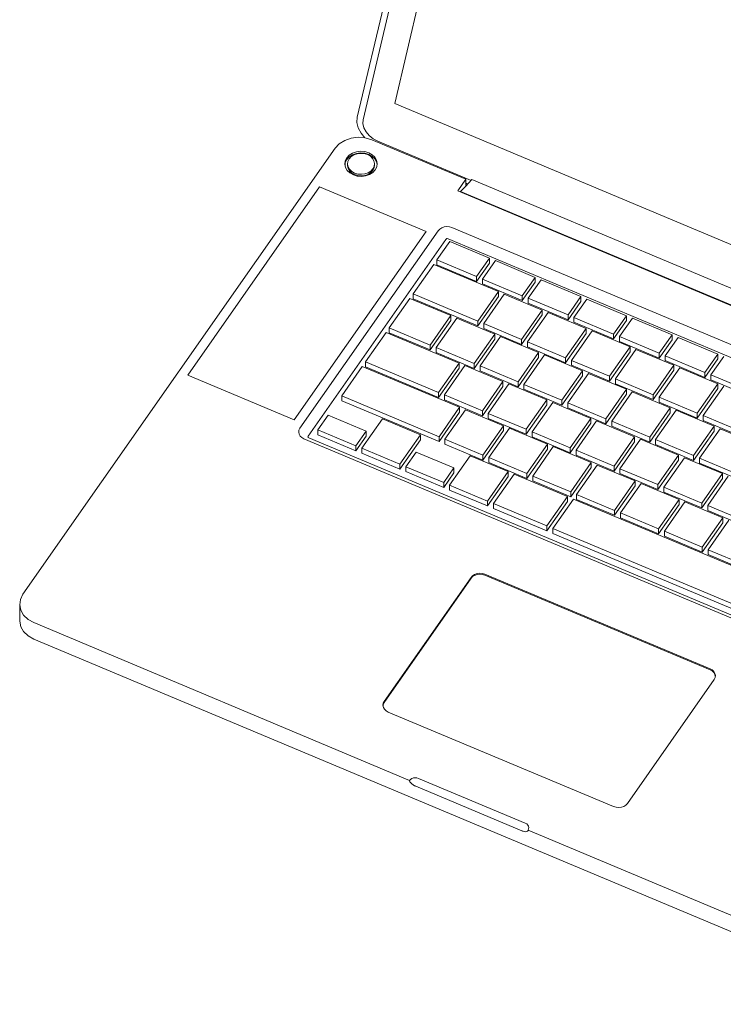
# Model space of a CAD drawing. Header units: millimetres. Extents: x -21126 to 28102, y -1237 to 9397.
# Tile 198 of 226: x 17814 to 18095, y 3331 to 3724. Entities that reach past the tile are written whole.
import ezdxf

# ---------------------------------------------------------------- set-up
doc = ezdxf.new("R2010")
doc.units = ezdxf.units.MM
doc.header["$MEASUREMENT"] = 0
doc.layers.add('Nuevo_09_EI_Mobiliari general', color=7, linetype='Continuous')
doc.layers.add('Nuevo_09_EI_Mobiliari general_Pluma_Nº__1', color=7, linetype='Continuous', lineweight=5)

# ---------------------------------------------------------------- blocks, each defined once
blk = doc.blocks.new('Elem Sección_195_2', base_point=(6815.65, 8903.01))
at = {"layer": 'Nuevo_09_EI_Mobiliari general_Pluma_Nº__1', "color": 7, "linetype": 'Continuous', "lineweight": 5}
for p, q in [((17989.13, 3854.81), (17949.14, 3685.3)), ((17991.42, 3853.48), (17951.51, 3684.31)), ((18001.15, 3847.81), (17964.11, 3690.79)), ((17964.11, 3690.79), (18305.8, 3547.37)), ((17949.14, 3685.3), (17949.01, 3683.24)), ((17949.01, 3683.24), (17949.53, 3681.04)), ((17951.51, 3684.31), (17951.41, 3682.76)), ((17951.41, 3682.76), (17951.81, 3681.11)), ((17949.53, 3681.04), (17950.68, 3678.87)), ((17950.68, 3678.87), (17952.18, 3677.07)), ((17951.81, 3681.11), (17952.66, 3679.48)), ((17952.66, 3679.48), (17953.92, 3677.98)), ((17953.92, 3677.98), (17955.51, 3676.7)), ((17940.31, 3672.92), (17941.96, 3674.68)), ((17941.96, 3674.68), (17944.14, 3676.06)), ((17944.14, 3676.06), (17946.72, 3676.94)), ((17946.72, 3676.94), (17949.49, 3677.29)), ((17949.49, 3677.29), (17952.29, 3677.06)), ((17952.29, 3677.06), (17954.92, 3676.28)), ((17954.92, 3676.28), (17992.48, 3660.52)), ((17955.51, 3676.7), (17957.3, 3675.73)), ((17957.3, 3675.73), (17994.62, 3660.07)), ((17815.55, 3494.7), (17940.31, 3672.92)), ((17945.96, 3670.12), (17944.96, 3669.06)), ((17947.27, 3670.94), (17945.96, 3670.12)), ((17945.96, 3669.46), (17947.27, 3670.29)), ((17946.74, 3669.55), (17947.83, 3670.23)), ((17948.81, 3671.48), (17947.27, 3670.94)), ((17947.27, 3670.29), (17948.81, 3670.82)), ((17947.83, 3670.23), (17949.12, 3670.68)), ((17950.48, 3671.68), (17948.81, 3671.48)), ((17948.81, 3670.82), (17950.48, 3671.03)), ((17949.12, 3670.68), (17950.51, 3670.85)), ((17952.16, 3671.55), (17950.48, 3671.68)), ((17950.48, 3671.03), (17952.16, 3670.89)), ((17950.51, 3670.85), (17951.91, 3670.74)), ((17951.91, 3670.74), (17953.22, 3670.35)), ((17953.73, 3671.08), (17952.16, 3671.55)), ((17952.16, 3670.89), (17953.73, 3670.42)), ((17953.22, 3670.35), (17954.36, 3669.71)), ((17955.1, 3670.31), (17953.73, 3671.08)), ((17953.73, 3670.42), (17955.1, 3669.66)), ((17956.17, 3669.3), (17955.1, 3670.31)), ((17944.36, 3667.84), (17944.18, 3666.54)), ((17944.18, 3666.54), (17944.45, 3665.25)), ((17944.24, 3666.28), (17944.36, 3667.18)), ((17944.96, 3669.06), (17944.36, 3667.84)), ((17944.36, 3667.18), (17944.96, 3668.41)), ((17944.96, 3668.41), (17945.96, 3669.46)), ((17945.26, 3666.56), (17945.41, 3667.65)), ((17945.48, 3665.49), (17945.26, 3666.56)), ((17945.26, 3665.91), (17945.26, 3666.56)), ((17945.41, 3667.65), (17945.91, 3668.66)), ((17945.91, 3668.66), (17946.74, 3669.55)), ((17954.36, 3669.71), (17955.25, 3668.86)), ((17955.1, 3669.66), (17956.17, 3668.64)), ((17955.25, 3668.86), (17955.82, 3667.86)), ((17955.82, 3667.86), (17956.04, 3666.79)), ((17956.04, 3666.79), (17955.89, 3665.7)), ((17956.04, 3666.13), (17955.89, 3665.05)), ((17956.04, 3666.13), (17956.04, 3666.79)), ((17956.85, 3668.1), (17956.17, 3669.3)), ((17956.17, 3668.64), (17956.85, 3667.44)), ((17957.12, 3666.81), (17956.85, 3668.1)), ((17956.85, 3667.44), (17957.06, 3666.41)), ((17956.94, 3665.51), (17957.12, 3666.81)), ((17944.45, 3665.25), (17945.14, 3664.05)), ((17945.14, 3664.05), (17946.2, 3663.04)), ((17945.48, 3664.83), (17945.26, 3665.91)), ((17946.06, 3664.49), (17945.48, 3665.49)), ((17946.06, 3663.83), (17945.48, 3664.83)), ((17946.94, 3663.64), (17946.06, 3664.49)), ((17946.94, 3662.99), (17946.06, 3663.83)), ((17946.2, 3663.04), (17947.57, 3662.27)), ((17948.08, 3663), (17946.94, 3663.64)), ((17948.08, 3662.35), (17946.94, 3662.99)), ((17947.57, 3662.27), (17949.14, 3661.8)), ((17949.4, 3662.61), (17948.08, 3663)), ((17949.4, 3661.96), (17948.08, 3662.35)), ((17950.8, 3662.5), (17949.4, 3662.61)), ((17952.19, 3662.67), (17950.8, 3662.5)), ((17953.47, 3663.12), (17952.19, 3662.67)), ((17953.47, 3662.46), (17952.19, 3662.02)), ((17952.49, 3661.87), (17954.03, 3662.41)), ((17954.56, 3663.8), (17953.47, 3663.12)), ((17954.56, 3663.15), (17953.47, 3662.46)), ((17954.03, 3662.41), (17955.35, 3663.23)), ((17955.39, 3664.69), (17954.56, 3663.8)), ((17955.39, 3664.03), (17954.56, 3663.15)), ((17955.35, 3663.23), (17956.34, 3664.29)), ((17955.89, 3665.7), (17955.39, 3664.69)), ((17955.89, 3665.05), (17955.39, 3664.03)), ((17956.34, 3664.29), (17956.94, 3665.51)), ((17949.14, 3661.8), (17950.82, 3661.67)), ((17950.8, 3661.84), (17949.4, 3661.96)), ((17952.19, 3662.02), (17950.8, 3661.84)), ((17950.82, 3661.67), (17952.49, 3661.87)), ((17992.48, 3660.52), (17989.27, 3655.93)), ((17992.48, 3657.81), (17992.48, 3660.52)), ((17992.48, 3657.81), (17994.97, 3660.44)), ((17992.48, 3658.92), (17993.24, 3658.61)), ((18267.47, 3546.06), (17994.97, 3660.44)), ((17934.1, 3657.48), (17881.42, 3582.23)), ((17976.63, 3639.62), (17934.1, 3657.48)), ((17989.27, 3655.93), (18261.77, 3541.55)), ((17990.44, 3655.65), (17990.4, 3655.46)), ((17990.44, 3655.65), (17992.48, 3657.81)), ((18261.89, 3541.72), (17990.44, 3655.65)), ((17923.95, 3564.37), (17976.63, 3639.62)), ((17981.47, 3639.97), (17926.22, 3561.05)), ((17982.09, 3640.63), (17981.47, 3639.97)), ((17982.91, 3641.14), (17982.09, 3640.63)), ((17983.87, 3641.48), (17982.91, 3641.14)), ((17984.91, 3641.61), (17983.87, 3641.48)), ((17985.96, 3641.52), (17984.91, 3641.61)), ((17986.95, 3641.23), (17985.96, 3641.52)), ((18247.13, 3532.03), (17986.95, 3641.23)), ((17984.55, 3636.49), (17929.54, 3557.89)), ((17980.97, 3628.3), (17986.11, 3635.65)), ((17984.75, 3636.7), (17984.55, 3636.49)), ((17984.83, 3636.75), (17984.75, 3636.7)), ((17984.92, 3636.78), (17984.83, 3636.75)), ((17985.01, 3636.79), (17984.92, 3636.78)), ((17985.11, 3636.79), (17985.01, 3636.79)), ((17985.43, 3636.69), (17985.11, 3636.79)), ((18245.19, 3527.66), (17985.43, 3636.69)), ((17986.11, 3635.65), (18001.98, 3628.98)), ((17996.84, 3621.64), (17980.97, 3628.3)), ((17980.97, 3626.33), (17980.97, 3628.3)), ((18001.98, 3628.98), (17996.84, 3621.64)), ((18001.98, 3627.01), (17996.84, 3619.67)), ((17999.21, 3620.65), (18004.35, 3627.99)), ((18001.98, 3627.01), (18001.98, 3628.98)), ((18004.35, 3627.99), (18020.23, 3621.32)), ((17971.46, 3614.72), (17979.68, 3626.47)), ((17979.68, 3626.47), (18005.51, 3615.63)), ((17996.84, 3619.67), (17980.97, 3626.33)), ((17996.84, 3619.67), (17996.84, 3621.64)), ((18015.09, 3613.98), (17999.21, 3620.65)), ((17999.21, 3618.67), (17999.21, 3620.65)), ((18020.23, 3621.32), (18015.09, 3613.98)), ((18020.23, 3619.35), (18015.09, 3612.01)), ((18017.46, 3612.99), (18022.6, 3620.33)), ((18020.23, 3619.35), (18020.23, 3621.32)), ((18022.6, 3620.33), (18038.48, 3613.67)), ((18005.51, 3615.63), (17997.29, 3603.88)), ((18015.09, 3612.01), (17999.21, 3618.67)), ((18005.51, 3613.66), (18005.51, 3615.63)), ((17961.95, 3601.14), (17970.18, 3612.89)), ((17970.18, 3612.89), (17986.53, 3606.02)), ((17997.29, 3603.88), (17971.46, 3614.72)), ((17971.46, 3612.75), (17971.46, 3614.72)), ((17997.29, 3601.91), (17971.46, 3612.75)), ((18005.51, 3613.66), (17997.29, 3601.91)), ((17999.66, 3602.89), (18007.88, 3614.63)), ((18007.88, 3614.63), (18023.05, 3608.27)), ((18015.09, 3612.01), (18015.09, 3613.98)), ((18033.34, 3606.32), (18017.46, 3612.99)), ((18017.46, 3611.02), (18017.46, 3612.99)), ((18033.34, 3604.35), (18017.46, 3611.02)), ((18038.48, 3613.67), (18033.34, 3606.32)), ((18038.48, 3611.69), (18033.34, 3604.35)), ((18035.71, 3605.33), (18040.85, 3612.67)), ((18038.48, 3611.69), (18038.48, 3613.67)), ((18040.85, 3612.67), (18056.72, 3606.01)), ((18023.05, 3608.27), (18014.82, 3596.52)), ((18017.19, 3595.53), (18025.42, 3607.27)), ((18023.05, 3606.3), (18023.05, 3608.27)), ((18025.42, 3607.27), (18040.58, 3600.91)), ((17986.53, 3606.02), (17978.3, 3594.28)), ((17986.53, 3604.05), (17978.3, 3592.31)), ((17980.67, 3593.28), (17988.9, 3605.03)), ((17986.53, 3604.05), (17986.53, 3606.02)), ((17988.9, 3605.03), (18004.06, 3598.67)), ((17997.29, 3601.91), (17997.29, 3603.88)), ((18023.05, 3606.3), (18014.82, 3594.55)), ((18033.34, 3604.35), (18033.34, 3606.32)), ((18051.58, 3598.67), (18035.71, 3605.33)), ((18035.71, 3603.36), (18035.71, 3605.33)), ((18051.58, 3596.7), (18035.71, 3603.36)), ((18056.72, 3606.01), (18051.58, 3598.67)), ((18056.72, 3604.04), (18051.58, 3596.7)), ((18053.95, 3597.67), (18059.09, 3605.01)), ((18056.72, 3604.04), (18056.72, 3606.01)), ((18059.09, 3605.01), (18074.97, 3598.35)), ((17952.45, 3587.56), (17960.67, 3599.31)), ((17960.67, 3599.31), (17989.82, 3587.07)), ((17978.3, 3594.28), (17961.95, 3601.14)), ((17961.95, 3599.17), (17961.95, 3601.14)), ((17978.3, 3592.31), (17961.95, 3599.17)), ((18014.82, 3596.52), (17999.66, 3602.89)), ((17999.66, 3600.92), (17999.66, 3602.89)), ((18014.82, 3594.55), (17999.66, 3600.92)), ((18040.58, 3600.91), (18032.36, 3589.16)), ((18034.73, 3588.17), (18042.95, 3599.91)), ((18040.58, 3598.94), (18040.58, 3600.91)), ((18042.95, 3599.91), (18058.12, 3593.55)), ((18004.06, 3598.67), (17995.84, 3586.92)), ((18004.06, 3596.69), (17995.84, 3584.95)), ((17998.21, 3585.92), (18006.43, 3597.67)), ((18004.06, 3596.69), (18004.06, 3598.67)), ((18006.43, 3597.67), (18021.6, 3591.31)), ((18014.82, 3594.55), (18014.82, 3596.52)), ((18032.36, 3589.16), (18017.19, 3595.53)), ((18017.19, 3593.56), (18017.19, 3595.53)), ((18040.58, 3598.94), (18032.36, 3587.19)), ((18051.58, 3596.7), (18051.58, 3598.67)), ((18069.83, 3591.01), (18053.95, 3597.67)), ((18053.95, 3595.7), (18053.95, 3597.67)), ((18069.83, 3589.04), (18053.95, 3595.7)), ((18074.97, 3598.35), (18069.83, 3591.01)), ((18074.97, 3596.38), (18069.83, 3589.04)), ((18072.2, 3590.01), (18077.34, 3597.36)), ((18074.97, 3596.38), (18074.97, 3598.35)), ((18077.34, 3597.36), (18093.21, 3590.69)), ((17978.3, 3592.31), (17978.3, 3594.28)), ((17995.84, 3586.92), (17980.67, 3593.28)), ((17980.67, 3591.31), (17980.67, 3593.28)), ((17995.84, 3584.95), (17980.67, 3591.31)), ((18021.6, 3591.31), (18013.37, 3579.56)), ((18032.36, 3587.19), (18017.19, 3593.56)), ((18021.6, 3589.33), (18021.6, 3591.31)), ((18058.12, 3593.55), (18049.89, 3581.8)), ((18058.12, 3591.58), (18049.89, 3579.83)), ((18052.26, 3580.81), (18060.49, 3592.55)), ((18058.12, 3591.58), (18058.12, 3593.55)), ((18060.49, 3592.55), (18075.65, 3586.19)), ((17981.59, 3575.33), (17952.45, 3587.56)), ((17952.45, 3585.59), (17952.45, 3587.56)), ((18021.6, 3589.33), (18013.37, 3577.59)), ((18015.74, 3578.56), (18023.97, 3590.31)), ((18023.97, 3590.31), (18039.13, 3583.95)), ((18032.36, 3587.19), (18032.36, 3589.16)), ((18049.89, 3581.8), (18034.73, 3588.17)), ((18034.73, 3586.2), (18034.73, 3588.17)), ((18069.83, 3589.04), (18069.83, 3591.01)), ((18088.07, 3583.35), (18072.2, 3590.01)), ((18072.2, 3588.04), (18072.2, 3590.01)), ((18088.07, 3581.38), (18072.2, 3588.04)), ((18093.21, 3590.69), (18088.07, 3583.35)), ((18093.21, 3588.72), (18088.07, 3581.38)), ((18090.44, 3582.36), (18095.58, 3589.7)), ((18093.21, 3588.72), (18093.21, 3590.69)), ((17942.94, 3573.98), (17951.16, 3585.72)), ((17951.16, 3585.72), (17990.02, 3569.41)), ((17981.59, 3573.35), (17952.45, 3585.59)), ((17989.82, 3587.07), (17981.59, 3575.33)), ((17989.82, 3585.1), (17981.59, 3573.35)), ((17983.96, 3574.33), (17992.18, 3586.08)), ((17989.82, 3585.1), (17989.82, 3587.07)), ((17992.18, 3586.08), (18007.35, 3579.71)), ((17995.84, 3584.95), (17995.84, 3586.92)), ((18013.37, 3579.56), (17998.21, 3585.92)), ((17998.21, 3583.95), (17998.21, 3585.92)), ((18013.37, 3577.59), (17998.21, 3583.95)), ((18039.13, 3583.95), (18030.91, 3572.2)), ((18049.89, 3579.83), (18034.73, 3586.2)), ((18039.13, 3581.97), (18039.13, 3583.95)), ((18075.65, 3586.19), (18067.43, 3574.44)), ((18075.65, 3584.22), (18067.43, 3572.47)), ((18069.8, 3573.45), (18078.02, 3585.19)), ((18075.65, 3584.22), (18075.65, 3586.19)), ((18078.02, 3585.19), (18093.19, 3578.83)), ((17881.42, 3582.23), (17923.95, 3564.37)), ((18007.35, 3579.71), (17999.13, 3567.97)), ((18007.35, 3577.74), (18007.35, 3579.71)), ((18013.37, 3577.59), (18013.37, 3579.56)), ((18039.13, 3581.97), (18030.91, 3570.23)), ((18033.28, 3571.2), (18041.5, 3582.95)), ((18041.5, 3582.95), (18056.67, 3576.59)), ((18049.89, 3579.83), (18049.89, 3581.8)), ((18067.43, 3574.44), (18052.26, 3580.81)), ((18052.26, 3578.84), (18052.26, 3580.81)), ((18088.07, 3581.38), (18088.07, 3583.35)), ((18106.32, 3575.69), (18090.44, 3582.36)), ((18090.44, 3580.38), (18090.44, 3582.36)), ((18106.32, 3573.72), (18090.44, 3580.38)), ((18007.35, 3577.74), (17999.13, 3565.99)), ((18001.5, 3566.97), (18009.72, 3578.72)), ((18009.72, 3578.72), (18024.89, 3572.35)), ((18030.91, 3572.2), (18015.74, 3578.56)), ((18015.74, 3576.59), (18015.74, 3578.56)), ((18030.91, 3570.23), (18015.74, 3576.59)), ((18056.67, 3576.59), (18048.44, 3564.84)), ((18050.81, 3563.84), (18059.04, 3575.59)), ((18067.43, 3572.47), (18052.26, 3578.84)), ((18056.67, 3574.61), (18056.67, 3576.59)), ((18059.04, 3575.59), (18074.2, 3569.23)), ((18093.19, 3578.83), (18084.96, 3567.08)), ((18093.19, 3576.86), (18084.96, 3565.11)), ((18087.33, 3566.09), (18095.56, 3577.83)), ((18093.19, 3576.86), (18093.19, 3578.83)), ((17981.8, 3557.67), (17942.94, 3573.98)), ((17942.94, 3572.01), (17942.94, 3573.98)), ((17981.8, 3555.7), (17942.94, 3572.01)), ((17981.59, 3573.35), (17981.59, 3575.33)), ((17999.13, 3567.97), (17983.96, 3574.33)), ((17983.96, 3572.36), (17983.96, 3574.33)), ((17999.13, 3565.99), (17983.96, 3572.36)), ((18024.89, 3572.35), (18016.66, 3560.61)), ((18024.89, 3570.38), (18024.89, 3572.35)), ((18030.91, 3570.23), (18030.91, 3572.2)), ((18056.67, 3574.61), (18048.44, 3562.87)), ((18067.43, 3572.47), (18067.43, 3574.44)), ((18084.96, 3567.08), (18069.8, 3573.45)), ((18069.8, 3571.48), (18069.8, 3573.45)), ((17990.02, 3569.41), (17981.8, 3557.67)), ((17984.17, 3556.67), (17992.39, 3568.42)), ((17990.02, 3567.44), (17990.02, 3569.41)), ((17992.39, 3568.42), (18007.56, 3562.05)), ((17999.13, 3565.99), (17999.13, 3567.97)), ((18024.89, 3570.38), (18016.66, 3558.64)), ((18019.03, 3559.61), (18027.25, 3571.36)), ((18027.25, 3571.36), (18042.42, 3564.99)), ((18048.44, 3564.84), (18033.28, 3571.2)), ((18033.28, 3569.23), (18033.28, 3571.2)), ((18048.44, 3562.87), (18033.28, 3569.23)), ((18074.2, 3569.23), (18065.98, 3557.48)), ((18068.35, 3556.48), (18076.57, 3568.23)), ((18084.96, 3565.11), (18069.8, 3571.48)), ((18074.2, 3567.25), (18074.2, 3569.23)), ((18076.57, 3568.23), (18091.74, 3561.87)), ((17933.43, 3560.4), (17937.54, 3566.27)), ((17937.54, 3566.27), (17952.71, 3559.9)), ((17950.97, 3553.04), (17959.19, 3564.78)), ((17959.19, 3564.78), (17974.35, 3558.42)), ((17990.02, 3567.44), (17981.8, 3555.7)), ((18016.66, 3560.61), (18001.5, 3566.97)), ((18001.5, 3565), (18001.5, 3566.97)), ((18016.66, 3558.64), (18001.5, 3565)), ((18042.42, 3564.99), (18034.2, 3553.25)), ((18036.57, 3552.25), (18044.79, 3564)), ((18042.42, 3563.02), (18042.42, 3564.99)), ((18044.79, 3564), (18059.96, 3557.63)), ((18048.44, 3562.87), (18048.44, 3564.84)), ((18065.98, 3557.48), (18050.81, 3563.84)), ((18050.81, 3561.87), (18050.81, 3563.84)), ((18074.2, 3567.25), (18065.98, 3555.51)), ((18084.96, 3565.11), (18084.96, 3567.08)), ((18102.5, 3559.72), (18087.33, 3566.09)), ((18087.33, 3564.12), (18087.33, 3566.09)), ((18102.5, 3557.75), (18087.33, 3564.12)), ((17925.85, 3560.28), (17925.74, 3559.47)), ((17926.22, 3561.05), (17925.85, 3560.28)), ((17948.6, 3554.03), (17933.43, 3560.4)), ((17933.43, 3558.42), (17933.43, 3560.4)), ((17952.71, 3559.9), (17948.6, 3554.03)), ((17952.71, 3557.93), (17952.71, 3559.9)), ((18007.56, 3562.05), (17999.34, 3550.31)), ((18007.56, 3560.08), (17999.34, 3548.34)), ((18001.71, 3549.31), (18009.93, 3561.06)), ((18007.56, 3560.08), (18007.56, 3562.05)), ((18009.93, 3561.06), (18025.09, 3554.69)), ((18016.66, 3558.64), (18016.66, 3560.61)), ((18042.42, 3563.02), (18034.2, 3551.28)), ((18065.98, 3555.51), (18050.81, 3561.87)), ((18091.74, 3561.87), (18083.51, 3550.12)), ((18091.74, 3559.89), (18083.51, 3548.15)), ((18085.88, 3549.13), (18094.11, 3560.87)), ((18091.74, 3559.89), (18091.74, 3561.87)), ((18094.11, 3560.87), (18109.27, 3554.51)), ((17925.74, 3559.47), (17925.9, 3558.66)), ((17925.9, 3558.66), (17926.33, 3557.92)), ((17926.33, 3557.92), (17927, 3557.28)), ((17927, 3557.28), (17927.85, 3556.8)), ((17927.85, 3556.8), (18188.03, 3447.6)), ((17929.42, 3557.65), (17929.4, 3557.58)), ((17929.4, 3557.58), (17929.42, 3557.5)), ((17929.54, 3557.89), (17929.42, 3557.65)), ((17929.42, 3557.5), (17929.46, 3557.43)), ((17929.46, 3557.43), (17929.52, 3557.37)), ((17929.52, 3557.37), (17929.79, 3557.22)), ((17929.79, 3557.22), (18189.56, 3448.19)), ((17948.6, 3552.06), (17933.43, 3558.42)), ((17952.71, 3557.93), (17948.6, 3552.06)), ((17974.35, 3558.42), (17966.13, 3546.67)), ((17974.35, 3556.45), (17966.13, 3544.7)), ((17974.35, 3556.45), (17974.35, 3558.42)), ((17981.8, 3555.7), (17981.8, 3557.67)), ((17999.34, 3550.31), (17984.17, 3556.67)), ((17984.17, 3554.7), (17984.17, 3556.67)), ((18034.2, 3553.25), (18019.03, 3559.61)), ((18019.03, 3557.64), (18019.03, 3559.61)), ((18034.2, 3551.28), (18019.03, 3557.64)), ((18059.96, 3557.63), (18051.73, 3545.89)), ((18054.1, 3544.89), (18062.32, 3556.64)), ((18059.96, 3555.66), (18059.96, 3557.63)), ((18062.32, 3556.64), (18077.49, 3550.27)), ((18065.98, 3555.51), (18065.98, 3557.48)), ((18083.51, 3550.12), (18068.35, 3556.48)), ((18068.35, 3554.51), (18068.35, 3556.48)), ((17948.6, 3552.06), (17948.6, 3554.03)), ((17966.13, 3546.67), (17950.97, 3553.04)), ((17950.97, 3551.06), (17950.97, 3553.04)), ((17999.34, 3548.34), (17984.17, 3554.7)), ((18025.09, 3554.69), (18016.87, 3542.95)), ((18025.09, 3552.72), (18016.87, 3540.98)), ((18019.24, 3541.95), (18027.46, 3553.7)), ((18025.09, 3552.72), (18025.09, 3554.69)), ((18027.46, 3553.7), (18042.63, 3547.33)), ((18034.2, 3551.28), (18034.2, 3553.25)), ((18051.73, 3545.89), (18036.57, 3552.25)), ((18036.57, 3550.28), (18036.57, 3552.25)), ((18059.96, 3555.66), (18051.73, 3543.92)), ((18083.51, 3548.15), (18068.35, 3554.51)), ((17966.13, 3544.7), (17950.97, 3551.06)), ((17968.5, 3545.68), (17972.61, 3551.55)), ((17972.61, 3551.55), (17987.78, 3545.18)), ((17986.04, 3538.32), (17994.26, 3550.06)), ((17994.26, 3550.06), (18009.42, 3543.7)), ((17999.34, 3548.34), (17999.34, 3550.31)), ((18016.87, 3542.95), (18001.71, 3549.31)), ((18001.71, 3547.34), (18001.71, 3549.31)), ((18051.73, 3543.92), (18036.57, 3550.28)), ((18077.49, 3550.27), (18069.27, 3538.53)), ((18077.49, 3548.3), (18069.27, 3536.56)), ((18071.64, 3537.53), (18079.86, 3549.28)), ((18077.49, 3548.3), (18077.49, 3550.27)), ((18079.86, 3549.28), (18095.03, 3542.91)), ((18083.51, 3548.15), (18083.51, 3550.12)), ((18101.05, 3542.76), (18085.88, 3549.13)), ((18085.88, 3547.15), (18085.88, 3549.13)), ((17966.13, 3544.7), (17966.13, 3546.67)), ((17983.67, 3539.31), (17968.5, 3545.68)), ((17968.5, 3543.7), (17968.5, 3545.68)), ((17987.78, 3545.18), (17983.67, 3539.31)), ((17987.78, 3543.21), (17987.78, 3545.18)), ((18016.87, 3540.98), (18001.71, 3547.34)), ((18042.63, 3547.33), (18034.41, 3535.59)), ((18042.63, 3545.36), (18034.41, 3533.62)), ((18036.78, 3534.59), (18045, 3546.34)), ((18042.63, 3545.36), (18042.63, 3547.33)), ((18045, 3546.34), (18060.16, 3539.97)), ((18051.73, 3543.92), (18051.73, 3545.89)), ((18069.27, 3538.53), (18054.1, 3544.89)), ((18054.1, 3542.92), (18054.1, 3544.89)), ((18101.05, 3540.79), (18085.88, 3547.15)), ((17983.67, 3537.34), (17968.5, 3543.7)), ((17987.78, 3543.21), (17983.67, 3537.34)), ((18009.42, 3543.7), (18001.2, 3531.95)), ((18009.42, 3541.73), (18001.2, 3529.98)), ((18003.57, 3530.96), (18011.79, 3542.7)), ((18009.42, 3541.73), (18009.42, 3543.7)), ((18011.79, 3542.7), (18033.12, 3533.75)), ((18016.87, 3540.98), (18016.87, 3542.95)), ((18034.41, 3535.59), (18019.24, 3541.95)), ((18019.24, 3539.98), (18019.24, 3541.95)), ((18069.27, 3536.56), (18054.1, 3542.92)), ((18095.03, 3542.91), (18086.8, 3531.17)), ((18095.03, 3540.94), (18086.8, 3529.2)), ((18089.17, 3530.17), (18097.39, 3541.92)), ((18095.03, 3540.94), (18095.03, 3542.91)), ((17983.67, 3537.34), (17983.67, 3539.31)), ((18001.2, 3531.95), (17986.04, 3538.32)), ((17986.04, 3536.34), (17986.04, 3538.32)), ((18001.2, 3529.98), (17986.04, 3536.34)), ((18034.41, 3533.62), (18019.24, 3539.98)), ((18060.16, 3539.97), (18051.94, 3528.23)), ((18060.16, 3538), (18051.94, 3526.26)), ((18054.31, 3527.23), (18062.53, 3538.98)), ((18060.16, 3538), (18060.16, 3539.97)), ((18062.53, 3538.98), (18077.7, 3532.61)), ((18069.27, 3536.56), (18069.27, 3538.53)), ((18086.8, 3531.17), (18071.64, 3537.53)), ((18071.64, 3535.56), (18071.64, 3537.53)), ((18033.12, 3533.75), (18024.9, 3522.01)), ((18027.27, 3521.01), (18035.49, 3532.76)), ((18033.12, 3531.78), (18033.12, 3533.75)), ((18034.41, 3533.62), (18034.41, 3535.59)), ((18035.49, 3532.76), (18120.8, 3496.95)), ((18051.94, 3528.23), (18036.78, 3534.59)), ((18036.78, 3532.62), (18036.78, 3534.59)), ((18051.94, 3526.26), (18036.78, 3532.62)), ((18077.7, 3532.61), (18069.48, 3520.87)), ((18086.8, 3529.2), (18071.64, 3535.56)), ((18077.7, 3530.64), (18077.7, 3532.61)), ((18001.2, 3529.98), (18001.2, 3531.95)), ((18024.9, 3522.01), (18003.57, 3530.96)), ((18003.57, 3528.99), (18003.57, 3530.96)), ((18024.9, 3520.03), (18003.57, 3528.99)), ((18033.12, 3531.78), (18024.9, 3520.03)), ((18077.7, 3530.64), (18069.48, 3518.9)), ((18071.85, 3519.87), (18080.07, 3531.62)), ((18080.07, 3531.62), (18095.23, 3525.25)), ((18086.8, 3529.2), (18086.8, 3531.17)), ((18104.34, 3523.81), (18089.17, 3530.17)), ((18089.17, 3528.2), (18089.17, 3530.17)), ((18051.94, 3526.26), (18051.94, 3528.23)), ((18069.48, 3520.87), (18054.31, 3527.23)), ((18054.31, 3525.26), (18054.31, 3527.23)), ((18069.48, 3518.9), (18054.31, 3525.26)), ((18095.23, 3525.25), (18087.01, 3513.51)), ((18104.34, 3521.84), (18089.17, 3528.2)), ((18095.23, 3523.28), (18095.23, 3525.25)), ((18024.9, 3520.03), (18024.9, 3522.01)), ((18112.57, 3485.21), (18027.27, 3521.01)), ((18027.27, 3519.04), (18027.27, 3521.01)), ((18069.48, 3518.9), (18069.48, 3520.87)), ((18095.23, 3523.28), (18087.01, 3511.54)), ((18089.38, 3512.51), (18097.6, 3524.26)), ((18112.57, 3483.24), (18027.27, 3519.04)), ((18087.01, 3513.51), (18071.85, 3519.87)), ((18071.85, 3517.9), (18071.85, 3519.87)), ((18087.01, 3511.54), (18071.85, 3517.9)), ((18087.01, 3511.54), (18087.01, 3513.51)), ((18104.55, 3506.15), (18089.38, 3512.51)), ((18089.38, 3510.54), (18089.38, 3512.51)), ((18104.55, 3504.18), (18089.38, 3510.54)), ((17994.59, 3501.48), (17959.9, 3451.93)), ((17994.59, 3501.09), (17959.9, 3451.53)), ((17995.21, 3502.14), (17994.59, 3501.48)), ((17995.21, 3501.75), (17994.59, 3501.09)), ((17996.03, 3502.66), (17995.21, 3502.14)), ((17996.03, 3502.26), (17995.21, 3501.75)), ((17996.99, 3502.99), (17996.03, 3502.66)), ((17996.99, 3502.6), (17996.03, 3502.26)), ((17998.04, 3503.12), (17996.99, 3502.99)), ((17998.04, 3502.73), (17996.99, 3502.6)), ((17999.09, 3503.04), (17998.04, 3503.12)), ((17999.09, 3502.64), (17998.04, 3502.73)), ((18000.07, 3502.74), (17999.09, 3503.04)), ((18000.07, 3502.35), (17999.09, 3502.64)), ((18090.12, 3464.95), (18000.07, 3502.74)), ((18090.12, 3464.56), (18000.07, 3502.35)), ((17814.55, 3492.67), (17815.55, 3494.7)), ((17814.25, 3490.5), (17814.55, 3492.67)), ((17814.7, 3488.35), (17814.25, 3490.5)), ((17814.25, 3490.5), (17814.25, 3483.93)), ((17815.84, 3486.35), (17814.7, 3488.35)), ((17817.62, 3484.66), (17815.84, 3486.35)), ((17814.25, 3483.93), (17814.7, 3481.77)), ((17814.7, 3481.77), (17815.84, 3479.78)), ((17819.89, 3483.38), (17817.62, 3484.66)), ((17970.01, 3420.37), (17819.89, 3483.38)), ((17815.84, 3479.78), (17817.62, 3478.09)), ((17817.62, 3478.09), (17819.89, 3476.81)), ((17819.89, 3476.81), (18167.51, 3330.91)), ((18090.97, 3464.47), (18090.12, 3464.95)), ((18090.97, 3464.08), (18090.12, 3464.56)), ((18091.63, 3463.83), (18090.97, 3464.47)), ((18091.63, 3463.44), (18090.97, 3464.08)), ((18092.06, 3463.09), (18091.63, 3463.83)), ((18092.06, 3462.69), (18091.63, 3463.44)), ((18091.74, 3460.7), (18092.12, 3461.47)), ((18092.23, 3462.28), (18092.06, 3463.09)), ((18092.2, 3462.04), (18092.06, 3462.69)), ((18092.12, 3461.47), (18092.23, 3462.28)), ((18057.05, 3411.15), (18091.74, 3460.7)), ((17959.52, 3451.16), (17959.41, 3450.35)), ((17959.41, 3450.35), (17959.58, 3449.54)), ((17959.52, 3450.77), (17959.45, 3450.19)), ((17959.9, 3451.93), (17959.52, 3451.16)), ((17959.9, 3451.53), (17959.52, 3450.77)), ((17959.58, 3449.54), (17960.01, 3448.8)), ((17960.01, 3448.8), (17960.67, 3448.16)), ((17960.67, 3448.16), (17961.53, 3447.68)), ((17961.53, 3447.68), (18051.57, 3409.89)), ((17970.39, 3420.78), (17970.01, 3420.37)), ((17970.01, 3420.37), (17970.03, 3420.2)), ((17970.03, 3420.2), (17970.19, 3419.81)), ((17970.19, 3419.81), (17970.5, 3419.39)), ((17970.94, 3421.12), (17970.39, 3420.78)), ((17970.5, 3419.39), (17970.93, 3418.97)), ((17970.93, 3418.97), (17971.46, 3418.58)), ((17971.58, 3421.35), (17970.94, 3421.12)), ((17971.46, 3418.58), (17972.05, 3418.24)), ((17972.28, 3421.43), (17971.58, 3421.35)), ((17972.05, 3418.24), (17972.2, 3418.17)), ((17972.98, 3421.38), (17972.28, 3421.43)), ((17973.64, 3421.18), (17972.98, 3421.38)), ((18016.29, 3403.28), (17973.64, 3421.18)), ((17972.2, 3418.17), (17972.31, 3418.13)), ((17972.36, 3418.1), (17972.53, 3418.03)), ((18014.88, 3400.26), (17972.53, 3418.03)), ((18055.61, 3409.97), (18056.43, 3410.49)), ((18056.43, 3410.49), (18057.05, 3411.15)), ((18051.57, 3409.89), (18052.56, 3409.6)), ((18052.56, 3409.6), (18053.61, 3409.51)), ((18053.61, 3409.51), (18054.65, 3409.64)), ((18054.65, 3409.64), (18055.61, 3409.97)), ((18016.86, 3402.96), (18016.29, 3403.28)), ((18017.3, 3402.54), (18016.86, 3402.96)), ((18017.59, 3402.04), (18017.3, 3402.54)), ((18014.88, 3400.26), (18015.06, 3400.18)), ((18015.11, 3400.16), (18015.22, 3400.12)), ((18015.22, 3400.12), (18015.36, 3400.07)), ((18015.36, 3400.07), (18015.95, 3399.9)), ((18015.95, 3399.9), (18016.48, 3399.85)), ((18016.48, 3399.85), (18016.91, 3399.91)), ((18016.91, 3399.91), (18017.21, 3400.07)), ((18017.21, 3400.07), (18017.37, 3400.33)), ((18017.37, 3400.33), (18017.39, 3400.49)), ((18017.39, 3400.49), (18017.62, 3400.96)), ((18167.51, 3337.48), (18017.39, 3400.49)), ((18017.7, 3401.5), (18017.59, 3402.04)), ((18017.62, 3400.96), (18017.7, 3401.5))]:
    blk.add_line(p, q, dxfattribs=at)

msp = doc.modelspace()

# ---------------------------------------------------------------- block references
at = {"layer": 'Nuevo_09_EI_Mobiliari general', "lineweight": 0}
msp.add_blockref('Elem Sección_195_2', (6815.65, 8903.01), dxfattribs=at)

doc.saveas('drawing.dxf')
